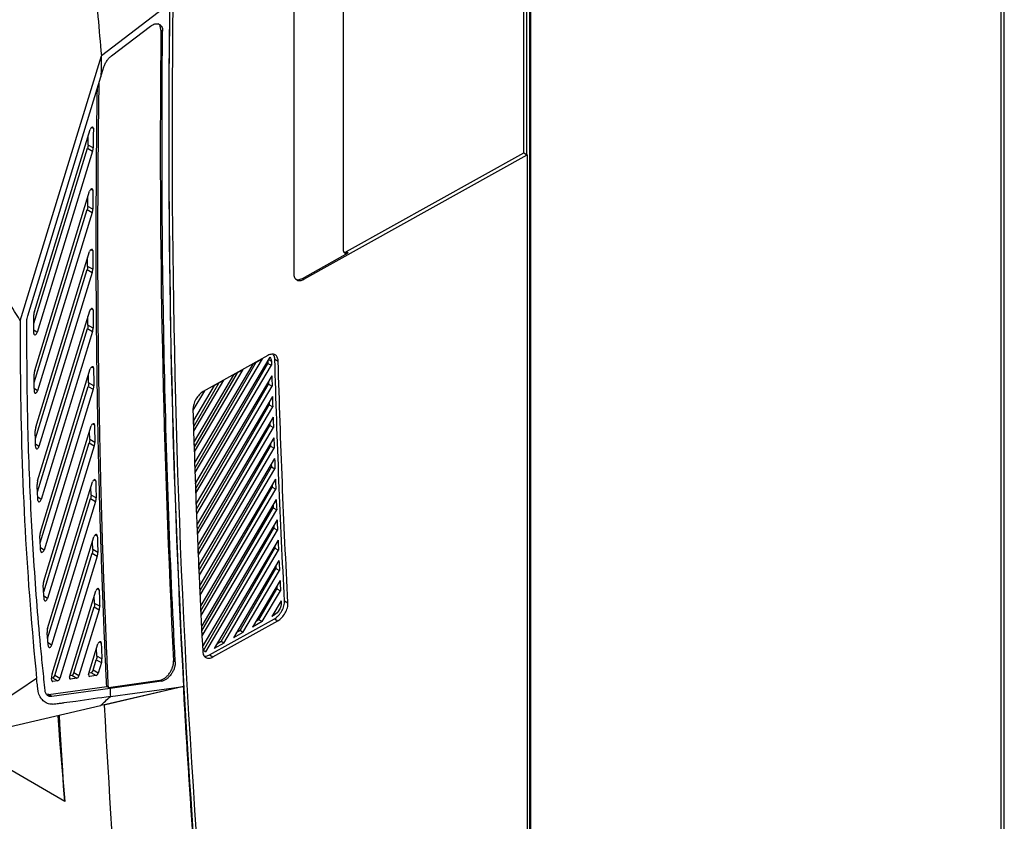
# Model space of a CAD drawing. Header units: millimetres. Extents: x 82 to 1002, y -172 to 1064.
# Tile 155 of 159: x 876 to 980, y 759 to 844. Entities that reach past the tile are written whole.
import ezdxf

# ---------------------------------------------------------------- set-up
doc = ezdxf.new("R2010")
doc.units = ezdxf.units.MM

msp = doc.modelspace()

# ---------------------------------------------------------------- linework, layer by layer
at = {"color": 7, "linetype": 'Continuous', "lineweight": 25}
for p, q in [((979.9, 996.42), (979.9, 700.01)), ((980.26, 700.52), (980.26, 996.93)), ((930.22, 952.23), (930.22, 687.26)), ((930.15, 687.3), (930.15, 948.52)), ((929.51, 829.55), (929.51, 862.21)), ((929.79, 862.37), (929.79, 829.38)), ((910.45, 851.18), (910.45, 819.33)), ((905.22, 847.45), (905.22, 816.83)), ((892.11, 845.28), (884.9, 839.81)), ((885.99, 839.82), (890.09, 842.93)), ((891.19, 842.51), (891.37, 842.41)), ((876.33, 811.84), (884.9, 839.81)), ((884.86, 837.59), (885.17, 838.63)), ((877.13, 812.35), (884.86, 837.59)), ((877.83, 812.82), (883.71, 832.03)), ((883.5, 830.38), (883.51, 831.36)), ((877.77, 811.53), (883.44, 830.04)), ((883.44, 830.04), (883.98, 829.74)), ((884.04, 830.08), (883.5, 830.38)), ((883.98, 829.74), (878.12, 810.59)), ((906.3, 816.21), (929.86, 829.34)), ((910.8, 819.13), (929.51, 829.55)), ((929.51, 829.55), (929.79, 829.38)), ((929.79, 829.38), (929.86, 829.34)), ((929.86, 829.34), (929.86, 686.66)), ((877.86, 806.57), (883.66, 825.52)), ((883.46, 823.91), (883.46, 824.87)), ((877.81, 805.32), (883.4, 823.57)), ((883.4, 823.57), (883.94, 823.27)), ((884, 823.61), (883.46, 823.91)), ((883.94, 823.27), (878.17, 804.43)), ((877.97, 800.6), (883.64, 819.13)), ((883.45, 817.58), (883.45, 818.51)), ((906.13, 816.31), (910.98, 819.02)), ((910.8, 819.13), (910.98, 819.02)), ((883.99, 817.27), (883.45, 817.58)), ((877.94, 799.4), (883.4, 817.23)), ((883.94, 816.92), (878.31, 798.56)), ((883.4, 817.23), (883.94, 816.92)), ((906.13, 816.31), (906.3, 816.21)), ((878.17, 794.93), (883.67, 812.88)), ((883.49, 811.37), (883.48, 812.27)), ((884.03, 811.06), (883.49, 811.37)), ((878.15, 793.77), (883.44, 811.01)), ((883.98, 810.71), (878.54, 792.97)), ((883.44, 811.01), (883.98, 810.71)), ((902.69, 807.98), (894.86, 794.72)), ((902.5, 808.17), (895.66, 804.36)), ((900.9, 807.26), (894.78, 796.9)), ((894.8, 796.3), (901.24, 807.45)), ((894.82, 795.81), (901.92, 807.83)), ((894.88, 794.12), (902.5, 807.34)), ((894.89, 793.63), (902.87, 807.13)), ((900.9, 807.26), (901.92, 807.83)), ((902.5, 807.65), (902.5, 807.34)), ((902.5, 807.34), (902.87, 807.13)), ((903.22, 807.78), (903.58, 807.58)), ((878.46, 789.52), (883.73, 806.75)), ((883.56, 805.28), (883.55, 806.16)), ((898.87, 806.13), (894.71, 799.09)), ((894.73, 798.48), (899.27, 806.35)), ((894.74, 797.99), (899.89, 806.7)), ((902.9, 806.03), (894.93, 792.54)), ((898.87, 806.13), (899.89, 806.7)), ((878.45, 788.39), (883.51, 804.91)), ((883.51, 804.91), (884.05, 804.61)), ((884.1, 804.97), (883.56, 805.28)), ((896.83, 805), (894.64, 801.29)), ((894.66, 800.67), (897.31, 805.26)), ((894.67, 800.19), (897.85, 805.56)), ((894.96, 791.95), (902.57, 805.14)), ((894.98, 791.46), (902.94, 804.93)), ((896.83, 805), (897.85, 805.56)), ((902.56, 805.45), (902.57, 805.14)), ((902.57, 805.14), (902.94, 804.93)), ((884.05, 804.61), (878.85, 787.63)), ((894.61, 802.39), (895.82, 804.43)), ((902.97, 803.83), (895.02, 790.37)), ((895.59, 804.3), (895.82, 804.43)), ((895.04, 789.79), (902.64, 802.95)), ((902.63, 803.25), (902.64, 802.95)), ((902.64, 802.95), (903, 802.74)), ((895.06, 789.29), (903, 802.74)), ((878.81, 784.33), (883.83, 800.73)), ((903.04, 801.64), (895.11, 788.21)), ((895.13, 787.63), (902.71, 800.76)), ((902.7, 801.06), (902.71, 800.76)), ((902.71, 800.76), (903.08, 800.55)), ((883.67, 799.3), (883.66, 800.16)), ((895.15, 787.14), (903.08, 800.55)), ((878.81, 783.23), (883.62, 798.93)), ((884.16, 798.63), (879.22, 782.51)), ((883.62, 798.93), (884.16, 798.63)), ((884.21, 798.99), (883.67, 799.3)), ((903.12, 799.46), (895.2, 786.06)), ((902.77, 798.88), (902.78, 798.58)), ((895.22, 785.49), (902.78, 798.58)), ((895.25, 784.99), (903.16, 798.37)), ((902.78, 798.58), (903.16, 798.37)), ((903.2, 797.29), (895.3, 783.92)), ((902.85, 796.71), (902.86, 796.41)), ((895.32, 783.35), (902.86, 796.41)), ((895.35, 782.85), (903.24, 796.2)), ((902.86, 796.41), (903.24, 796.2)), ((879.22, 779.35), (883.96, 794.82)), ((903.28, 795.12), (895.4, 781.78)), ((902.94, 794.54), (902.95, 794.25)), ((883.81, 793.43), (883.79, 794.27)), ((884.35, 793.13), (883.81, 793.43)), ((895.42, 781.21), (902.95, 794.25)), ((895.45, 780.71), (903.32, 794.04)), ((902.95, 794.25), (903.32, 794.04)), ((879.23, 778.28), (883.76, 793.06)), ((884.3, 792.76), (879.65, 777.59)), ((883.76, 793.06), (884.3, 792.76)), ((903.37, 792.96), (895.5, 779.64)), ((903.03, 792.38), (903.04, 792.1)), ((895.53, 779.09), (903.04, 792.1)), ((895.56, 778.58), (903.42, 791.89)), ((903.04, 792.1), (903.42, 791.89)), ((881.03, 761.08), (829.35, 790.91)), ((903.46, 790.81), (895.61, 777.52)), ((895.68, 777.03), (903.13, 789.95)), ((895.92, 776.89), (903.51, 789.74)), ((903.12, 790.23), (903.13, 789.95)), ((903.13, 789.95), (903.51, 789.74)), ((879.7, 774.56), (884.12, 789.02)), ((883.99, 787.67), (883.96, 788.49)), ((903.56, 788.67), (896.8, 777.23)), ((879.98, 774.38), (883.93, 787.29)), ((883.93, 787.29), (884.47, 786.99)), ((884.53, 787.36), (883.99, 787.67)), ((897.55, 777.96), (903.23, 787.81)), ((897.82, 777.8), (903.61, 787.6)), ((903.22, 788.09), (903.23, 787.81)), ((903.23, 787.81), (903.61, 787.6)), ((884.47, 786.99), (880.51, 774.06)), ((903.66, 786.53), (898.84, 778.37)), ((899.55, 779.12), (903.33, 785.68)), ((899.86, 778.93), (903.71, 785.46)), ((903.32, 785.95), (903.33, 785.68)), ((903.33, 785.68), (903.71, 785.46)), ((903.77, 784.4), (900.87, 779.5)), ((881.53, 774.22), (884.32, 783.32)), ((901.55, 780.27), (903.44, 783.55)), ((901.89, 780.07), (903.82, 783.33)), ((903.42, 783.82), (903.44, 783.55)), ((903.44, 783.55), (903.82, 783.33)), ((884.19, 782), (884.16, 782.8)), ((884.73, 781.7), (884.19, 782)), ((903.88, 782.27), (902.91, 780.63)), ((903.88, 782.27), (903.89, 782.04)), ((904.25, 782.26), (904.61, 782.06)), ((882.01, 774.66), (884.14, 781.62)), ((884.68, 781.32), (882.54, 774.34)), ((884.14, 781.62), (884.68, 781.32)), ((896.33, 776.56), (903.18, 780.38)), ((896.69, 776.35), (903.53, 780.16)), ((901.89, 780.07), (900.87, 779.5)), ((901.55, 780.27), (901.22, 780.08)), ((901.89, 780.07), (901.55, 780.27)), ((903.18, 780.78), (902.91, 780.63)), ((903.18, 780.38), (903.53, 780.16)), ((899.86, 778.93), (898.84, 778.37)), ((899.55, 779.12), (899.15, 778.89)), ((899.86, 778.93), (899.55, 779.12)), ((897.82, 777.8), (896.8, 777.23)), ((897.55, 777.96), (897.08, 777.69)), ((897.82, 777.8), (897.55, 777.96)), ((883.56, 774.5), (884.54, 777.72)), ((884.42, 776.43), (884.39, 777.22)), ((895.62, 777.33), (895.61, 777.52)), ((895.92, 776.89), (895.81, 776.95)), ((884.03, 774.94), (884.37, 776.05)), ((884.37, 776.05), (884.91, 775.74)), ((884.96, 776.13), (884.42, 776.43)), ((884.91, 775.74), (884.57, 774.62)), ((892.71, 775.82), (892.53, 775.92)), ((896.33, 776.56), (896.69, 776.35)), ((883.61, 774.67), (883.8, 774.7)), ((883.8, 774.7), (884.34, 774.38)), ((884.57, 774.62), (884.03, 774.94)), ((879.67, 773.86), (879.64, 774.12)), ((879.75, 774.14), (880.29, 773.82)), ((880.29, 773.82), (879.79, 773.75)), ((880.51, 774.06), (879.98, 774.38)), ((881.59, 774.39), (881.78, 774.42)), ((882.31, 774.1), (881.64, 774.01)), ((881.78, 774.42), (882.31, 774.1)), ((882.54, 774.34), (882.01, 774.66)), ((884.34, 774.38), (883.66, 774.29)), ((885.65, 773.13), (891.07, 773.88)), ((891.25, 773.78), (885.82, 773.02)), ((891.07, 773.88), (891.25, 773.78)), ((879.31, 772.38), (885.47, 773.24)), ((885.82, 773.02), (879.66, 772.17)), ((893.58, 773.22), (885.21, 771.27)), ((893.58, 773.24), (885.39, 771.34)), ((885.65, 773.13), (885.47, 773.24)), ((885.86, 772.17), (893.58, 773.24)), ((879.31, 772.38), (879.1, 772.4)), ((879.66, 772.17), (879.31, 772.38)), ((874.07, 768.72), (884.8, 771.2)), ((885.39, 771.34), (884.8, 771.2)), ((885.21, 771.27), (885.17, 771.29))]:
    msp.add_line(p, q, dxfattribs=at)
at = {"color": 8, "linetype": 'Continuous', "lineweight": 25}
for p, q in [((883.86, 832.24), (884.06, 832.15)), ((883.8, 825.72), (884, 825.63)), ((883.79, 819.34), (883.99, 819.25)), ((883.82, 813.09), (884.02, 813)), ((878.12, 810.59), (877.77, 810.83)), ((883.88, 806.95), (884.08, 806.86)), ((902.55, 807.74), (902.86, 807.57)), ((878.17, 804.43), (877.82, 804.67)), ((883.98, 800.94), (884.17, 800.85)), ((878.31, 798.56), (877.96, 798.8)), ((884.12, 795.03), (884.31, 794.94)), ((878.54, 792.97), (878.18, 793.22)), ((884.28, 789.23), (884.47, 789.14)), ((878.85, 787.63), (878.48, 787.88)), ((884.48, 783.53), (884.67, 783.44)), ((879.22, 782.51), (878.84, 782.76)), ((903.78, 782.1), (903.89, 782.04)), ((903.04, 780.86), (903.18, 780.78)), ((879.65, 777.59), (879.27, 777.85)), ((884.7, 777.93), (884.89, 777.84)), ((879.79, 773.75), (879.68, 773.82)), ((881.64, 774.01), (881.53, 774.08)), ((883.66, 774.29), (883.56, 774.36))]:
    msp.add_line(p, q, dxfattribs=at)
at = {"color": 7, "linetype": 'Continuous', "lineweight": 25, "flags": 128}
for points in [[(880.29, 770.14), (880.36, 769.18), (880.49, 767.55), (880.62, 765.93), (880.75, 764.31), (880.89, 762.69), (881.03, 761.08)], [(881.03, 761.08), (880.92, 762.71), (880.82, 764.34), (880.72, 765.97), (880.62, 767.61), (880.53, 769.24), (880.47, 770.19)]]:
    msp.add_lwpolyline(points, dxfattribs=at)
at = {"color": 7, "linetype": 'Continuous', "lineweight": 25}
for centre, major_axis, ratio, start_param, end_param in [((1747.81, 1308.53), (610.53, 1020.97), 0.587369, 2.350899, 2.470439), ((1748.16, 1308.33), (610.53, 1020.97), 0.587369, 2.350899, 2.523225), ((1748.16, 1308.33), (610.78, 1021.4), 0.587369, 2.350552, 2.425574), ((1676.1, 1261.18), (564.59, 944.15), 0.587369, 2.343195, 2.345648), ((883.87, 774.93), (0.128, 0.215), 0.587722, 3.582725, 5.109655), ((879.81, 774.37), (0.128, 0.215), 0.587722, 3.582725, 5.109655), ((880.35, 774.05), (0.128, 0.215), 0.587722, 3.582725, 5.109655), ((881.7, 774.24), (0.128, 0.215), 0.587337, 1.968065, 3.582354), ((881.84, 774.65), (0.128, 0.215), 0.587722, 3.582725, 5.109655), ((882.37, 774.33), (0.128, 0.215), 0.587722, 3.582725, 5.109655), ((883.73, 774.52), (0.128, 0.215), 0.587337, 1.968065, 3.582354), ((884.4, 774.61), (0.128, 0.215), 0.587722, 3.582725, 5.109655), ((1676.1, 1261.18), (564.59, 944.15), 0.587369, 2.418155, 2.419136)]:
    msp.add_ellipse(centre, major_axis=major_axis, ratio=ratio, start_param=start_param, end_param=end_param, dxfattribs=at)
for points, knots in [([(865.34, 841.76), (865.32, 842.63), (865.35, 843.5), (865.44, 845.26), (865.51, 846.14), (865.75, 848.8), (865.94, 850.58), (866.47, 854.16), (866.8, 855.97), (867.42, 858.7), (867.65, 859.62), (868.16, 861.46), (868.44, 862.39), (869.33, 865.16), (870, 867), (871.08, 869.77), (871.45, 870.69), (872.21, 872.53), (872.6, 873.45), (873.39, 875.29), (873.79, 876.21), (874.36, 877.6), (874.55, 878.06), (874.92, 878.99), (875.1, 879.45), (875.64, 880.85), (875.99, 881.78), (876.52, 883.17), (876.7, 883.64), (877.08, 884.57), (877.27, 885.03), (877.48, 885.5)], [0, 0, 0, 0, 0.0625, 0.0625, 0.125, 0.125, 0.25, 0.25, 0.375, 0.375, 0.4375, 0.4375, 0.5, 0.5, 0.625, 0.625, 0.6875, 0.6875, 0.75, 0.75, 0.8125, 0.8125, 0.84375, 0.84375, 0.875, 0.875, 0.9375, 0.9375, 0.96875, 0.96875, 1, 1, 1, 1]), ([(884.18, 848.03), (884.3, 846.67), (884.43, 845.3), (884.66, 842.56), (884.78, 841.19), (884.9, 839.81)], [0, 0, 0, 0, 0.5, 0.5, 1, 1, 1, 1]), ([(890.09, 842.93), (890.17, 842.99), (890.25, 843.04), (890.41, 843.12), (890.49, 843.15), (890.64, 843.19), (890.72, 843.2), (890.86, 843.19), (890.92, 843.18), (891.04, 843.13), (891.1, 843.09), (891.19, 843), (891.24, 842.95), (891.33, 842.76), (891.37, 842.6), (891.37, 842.41)], [0, 0, 0, 0, 0.125, 0.125, 0.25, 0.25, 0.375, 0.375, 0.5, 0.5, 0.625, 0.625, 0.75, 0.75, 1, 1, 1, 1]), ([(891.19, 842.51), (891.17, 842.64), (891.15, 842.9), (891.02, 843.14), (890.89, 843.19), (890.85, 843.21)], [0, 0, 0, 0, 0.416222, 0.832492, 1, 1, 1, 1]), ([(892.71, 775.82), (892.14, 786.71), (891.75, 797.71), (891.3, 819.92), (891.25, 831.12), (891.37, 842.41)], [0, 0, 0, 0, 0.5, 0.5, 1, 1, 1, 1]), ([(885.17, 838.63), (885.21, 838.74), (885.25, 838.86), (885.36, 839.08), (885.43, 839.19), (885.57, 839.4), (885.65, 839.5), (885.81, 839.67), (885.9, 839.75), (885.99, 839.82)], [0, 0, 0, 0, 0.25, 0.25, 0.5, 0.5, 0.75, 0.75, 1, 1, 1, 1]), ([(885.47, 773.24), (885.45, 773.69), (885.39, 774.96), (885.29, 777.05), (885.19, 779.5), (885.11, 781.55), (885.03, 783.59), (884.95, 785.64), (884.87, 788.11), (884.79, 790.57), (884.72, 793.04), (884.67, 795.11), (884.62, 797.17), (884.57, 799.24), (884.53, 801.72), (884.48, 804.21), (884.45, 806.7), (884.42, 808.78), (884.4, 810.86), (884.38, 812.94), (884.37, 815.44), (884.36, 817.95), (884.36, 820.46), (884.36, 822.55), (884.37, 824.65), (884.38, 826.75), (884.4, 829.27), (884.42, 831.79), (884.45, 834.16), (884.47, 835.69), (884.49, 836.38)], [0, 0, 0, 0, 0.022089, 0.061502, 0.100914, 0.140326, 0.160032, 0.199444, 0.238856, 0.278268, 0.31768, 0.357092, 0.376798, 0.41621, 0.455622, 0.495034, 0.534446, 0.573858, 0.593564, 0.632976, 0.672388, 0.7118, 0.751212, 0.790624, 0.81033, 0.849742, 0.889154, 0.928566, 0.967978, 1, 1, 1, 1]), ([(885.65, 773.13), (885.63, 773.59), (885.57, 774.86), (885.47, 776.95), (885.37, 779.4), (885.29, 781.45), (885.21, 783.5), (885.13, 785.55), (885.05, 788.01), (884.97, 790.48), (884.9, 792.95), (884.85, 795.01), (884.8, 797.07), (884.75, 799.14), (884.71, 801.62), (884.66, 804.11), (884.63, 806.6), (884.6, 808.68), (884.58, 810.76), (884.56, 812.84), (884.55, 815.35), (884.54, 817.85), (884.54, 820.36), (884.54, 822.46), (884.55, 824.55), (884.56, 826.65), (884.58, 829.17), (884.6, 831.7), (884.63, 834.23), (884.66, 836), (884.68, 836.92), (884.68, 837)], [0, 0, 0, 0, 0.021978, 0.060947, 0.099917, 0.138886, 0.158371, 0.197341, 0.23631, 0.27528, 0.314249, 0.353219, 0.372703, 0.411673, 0.450642, 0.489612, 0.528581, 0.567551, 0.587036, 0.626005, 0.664975, 0.703944, 0.742914, 0.781883, 0.801368, 0.840337, 0.879307, 0.918276, 0.957246, 0.996215, 1, 1, 1, 1]), ([(884.06, 832.15), (884.06, 832.19), (884.05, 832.23), (883.99, 832.28), (883.96, 832.28), (883.88, 832.26), (883.83, 832.22), (883.76, 832.14), (883.73, 832.09), (883.71, 832.03)], [0, 0, 0, 0, 0.25, 0.25, 0.5, 0.5, 0.75, 0.75, 1, 1, 1, 1]), ([(884, 825.63), (884, 825.68), (883.99, 825.72), (883.94, 825.76), (883.9, 825.76), (883.82, 825.74), (883.78, 825.71), (883.7, 825.62), (883.67, 825.57), (883.66, 825.52)], [0, 0, 0, 0, 0.25, 0.25, 0.5, 0.5, 0.75, 0.75, 1, 1, 1, 1]), ([(876.33, 811.84), (875.29, 813.57), (874.22, 815.28), (872.65, 817.86), (872.13, 818.72), (871.11, 820.46), (870.61, 821.34), (870.12, 822.23)], [0, 0, 0, 0, 0.5, 0.5, 0.75, 0.75, 1, 1, 1, 1]), ([(883.99, 819.25), (883.99, 819.3), (883.98, 819.33), (883.92, 819.38), (883.89, 819.38), (883.81, 819.36), (883.76, 819.32), (883.69, 819.24), (883.66, 819.19), (883.64, 819.13)], [0, 0, 0, 0, 0.25, 0.25, 0.5, 0.5, 0.75, 0.75, 1, 1, 1, 1]), ([(910.45, 819.33), (910.45, 819.29), (910.45, 819.25), (910.46, 819.18), (910.47, 819.15), (910.5, 819.09), (910.52, 819.07), (910.55, 819.02), (910.58, 819), (910.65, 818.96), (910.71, 818.95), (910.84, 818.96), (910.91, 818.98), (910.98, 819.02)], [0, 0, 0, 0, 0.125, 0.125, 0.25, 0.25, 0.375, 0.375, 0.5, 0.5, 0.75, 0.75, 1, 1, 1, 1]), ([(910.53, 819.06), (910.58, 819.06), (910.67, 819.06), (910.77, 819.11), (910.8, 819.13)], [0, 0, 0, 0, 0.587219, 1, 1, 1, 1]), ([(905.22, 816.83), (905.22, 816.67), (905.25, 816.53), (905.36, 816.29), (905.44, 816.2), (905.64, 816.08), (905.76, 816.06), (906.02, 816.08), (906.16, 816.13), (906.3, 816.21)], [0, 0, 0, 0, 0.392699, 0.392699, 0.785398, 0.785398, 1.178097, 1.178097, 1.570796, 1.570796, 1.570796, 1.570796]), ([(905.36, 816.27), (905.43, 816.23), (905.57, 816.15), (905.85, 816.18), (906.05, 816.28), (906.13, 816.31)], [0, 0, 0, 0, 0.300903, 0.722932, 1, 1, 1, 1]), ([(884.02, 813), (884.01, 813.04), (884, 813.08), (883.95, 813.12), (883.91, 813.13), (883.83, 813.1), (883.79, 813.07), (883.71, 812.98), (883.69, 812.93), (883.67, 812.88)], [0, 0, 0, 0, 0.25, 0.25, 0.5, 0.5, 0.75, 0.75, 1, 1, 1, 1]), ([(876.33, 811.84), (876.33, 810.5), (876.33, 808.49), (876.41, 795.59), (877.02, 784.36), (878.07, 774.08)], [0.2994781, 0.2994781, 0.2994781, 0.2994781, 0.3553242, 0.3829184, 0.8360594, 0.8360594, 0.8360594, 0.8360594]), ([(878.96, 772.8), (878.88, 773.59), (878.8, 774.37), (878.64, 775.95), (878.41, 778.32), (878.2, 780.71), (877.83, 785.5), (877.63, 788.73), (877.31, 795.24), (877.19, 798.52), (877.09, 803.49), (877.07, 805.15), (877.04, 808.48), (877.04, 810.15), (877.04, 811.83)], [0, 0, 0, 0, 0.0625, 0.0625, 0.125, 0.25, 0.25, 0.5, 0.5, 0.75, 0.75, 0.875, 0.875, 1, 1, 1, 1]), ([(877.77, 810.48), (877.77, 810.43), (877.79, 810.39), (877.84, 810.35), (877.88, 810.35), (877.96, 810.37), (878, 810.4), (878.07, 810.49), (878.1, 810.54), (878.12, 810.59)], [0, 0, 0, 0, 0.25, 0.25, 0.5, 0.5, 0.75, 0.75, 1, 1, 1, 1]), ([(903.58, 807.58), (903.57, 807.74), (903.54, 807.88), (903.43, 808.1), (903.35, 808.19), (903.15, 808.3), (903.03, 808.32), (902.78, 808.29), (902.64, 808.25), (902.5, 808.17)], [0.031193, 0.031193, 0.031193, 0.031193, 0.416094, 0.416094, 0.800995, 0.800995, 1.185896, 1.185896, 1.570796, 1.570796, 1.570796, 1.570796]), ([(903.22, 807.78), (903.21, 807.92), (903.19, 808.13), (903.07, 808.25), (903.03, 808.3)], [0, 0, 0, 0, 0.610607, 1, 1, 1, 1]), ([(884.08, 806.86), (884.08, 806.91), (884.06, 806.95), (884.01, 806.99), (883.97, 806.99), (883.89, 806.97), (883.85, 806.93), (883.78, 806.85), (883.75, 806.8), (883.73, 806.75)], [0, 0, 0, 0, 0.25, 0.25, 0.5, 0.5, 0.75, 0.75, 1, 1, 1, 1]), ([(877.86, 806.57), (877.84, 806.5), (877.82, 806.44), (877.8, 806.32), (877.8, 806.26), (877.8, 806.21)], [0, 0, 0, 0, 0.5, 0.5, 1, 1, 1, 1]), ([(883.56, 805.28), (883.57, 805.22), (883.56, 805.16), (883.54, 805.04), (883.53, 804.98), (883.51, 804.91)], [0, 0, 0, 0, 0.5, 0.5, 1, 1, 1, 1]), ([(884.05, 804.61), (884.07, 804.68), (884.08, 804.74), (884.1, 804.86), (884.11, 804.92), (884.1, 804.97)], [0, 0, 0, 0, 0.5, 0.5, 1, 1, 1, 1]), ([(877.83, 804.31), (877.83, 804.26), (877.84, 804.23), (877.89, 804.18), (877.93, 804.18), (878.01, 804.21), (878.05, 804.24), (878.13, 804.32), (878.15, 804.37), (878.17, 804.43)], [0, 0, 0, 0, 0.25, 0.25, 0.5, 0.5, 0.75, 0.75, 1, 1, 1, 1]), ([(895.66, 804.36), (895.52, 804.28), (895.37, 804.16), (895.11, 803.89), (894.99, 803.73), (894.79, 803.38), (894.71, 803.19), (894.6, 802.83), (894.58, 802.65), (894.58, 802.49)], [1.570796, 1.570796, 1.570796, 1.570796, 1.971231, 1.971231, 2.371666, 2.371666, 2.772101, 2.772101, 3.172536, 3.172536, 3.172536, 3.172536]), ([(884.17, 800.85), (884.17, 800.89), (884.16, 800.93), (884.11, 800.97), (884.07, 800.98), (883.99, 800.95), (883.95, 800.92), (883.87, 800.83), (883.85, 800.78), (883.83, 800.73)], [0, 0, 0, 0, 0.25, 0.25, 0.5, 0.5, 0.75, 0.75, 1, 1, 1, 1]), ([(877.97, 800.6), (877.95, 800.54), (877.94, 800.47), (877.92, 800.35), (877.91, 800.29), (877.91, 800.23)], [0, 0, 0, 0, 0.5, 0.5, 1, 1, 1, 1]), ([(883.67, 799.3), (883.67, 799.24), (883.67, 799.18), (883.65, 799.06), (883.64, 799), (883.62, 798.93)], [0, 0, 0, 0, 0.5, 0.5, 1, 1, 1, 1]), ([(884.16, 798.63), (884.18, 798.69), (884.19, 798.76), (884.21, 798.88), (884.21, 798.94), (884.21, 798.99)], [0, 0, 0, 0, 0.5, 0.5, 1, 1, 1, 1]), ([(877.97, 798.44), (877.97, 798.39), (877.99, 798.36), (878.04, 798.31), (878.08, 798.31), (878.16, 798.34), (878.2, 798.37), (878.27, 798.45), (878.3, 798.51), (878.31, 798.56)], [0, 0, 0, 0, 0.25, 0.25, 0.5, 0.5, 0.75, 0.75, 1, 1, 1, 1]), ([(878.17, 794.93), (878.15, 794.86), (878.14, 794.8), (878.12, 794.67), (878.12, 794.6), (878.12, 794.54)], [0, 0, 0, 0, 0.5, 0.5, 1, 1, 1, 1]), ([(878.2, 792.85), (878.2, 792.85), (878.2, 792.86), (878.17, 793.42), (878.14, 793.98), (878.12, 794.54)], [0.4996048, 0.4996048, 0.4996048, 0.4996048, 0.50000036, 0.50000036, 0.54321662, 0.54321662, 0.54321662, 0.54321662]), ([(884.31, 794.94), (884.31, 794.99), (884.29, 795.02), (884.24, 795.06), (884.2, 795.07), (884.12, 795.04), (884.08, 795.01), (884, 794.92), (883.98, 794.87), (883.96, 794.82)], [0, 0, 0, 0, 0.25, 0.25, 0.5, 0.5, 0.75, 0.75, 1, 1, 1, 1]), ([(883.81, 793.43), (883.82, 793.37), (883.81, 793.31), (883.79, 793.19), (883.78, 793.12), (883.76, 793.06)], [0, 0, 0, 0, 0.5, 0.5, 1, 1, 1, 1]), ([(878.2, 792.85), (878.2, 792.8), (878.22, 792.77), (878.27, 792.73), (878.31, 792.72), (878.39, 792.75), (878.43, 792.78), (878.5, 792.87), (878.53, 792.92), (878.54, 792.97)], [0, 0, 0, 0, 0.25, 0.25, 0.5, 0.5, 0.75, 0.75, 1, 1, 1, 1]), ([(884.3, 792.76), (884.32, 792.82), (884.33, 792.88), (884.35, 793.01), (884.36, 793.07), (884.35, 793.13)], [0, 0, 0, 0, 0.5, 0.5, 1, 1, 1, 1]), ([(878.46, 789.52), (878.43, 789.45), (878.42, 789.38), (878.4, 789.24), (878.4, 789.18), (878.4, 789.12)], [0, 0, 0, 0, 0.5, 0.5, 1, 1, 1, 1]), ([(884.47, 789.14), (884.47, 789.19), (884.45, 789.22), (884.4, 789.26), (884.36, 789.27), (884.28, 789.24), (884.24, 789.21), (884.17, 789.12), (884.14, 789.07), (884.12, 789.02)], [0, 0, 0, 0, 0.25, 0.25, 0.5, 0.5, 0.75, 0.75, 1, 1, 1, 1]), ([(878.5, 787.5), (878.51, 787.46), (878.52, 787.42), (878.58, 787.38), (878.61, 787.38), (878.69, 787.41), (878.73, 787.44), (878.8, 787.53), (878.83, 787.58), (878.85, 787.63)], [0, 0, 0, 0, 0.25, 0.25, 0.5, 0.5, 0.75, 0.75, 1, 1, 1, 1]), ([(883.99, 787.67), (883.99, 787.61), (883.99, 787.55), (883.97, 787.42), (883.95, 787.35), (883.93, 787.29)], [0, 0, 0, 0, 0.5, 0.5, 1, 1, 1, 1]), ([(884.47, 786.99), (884.49, 787.05), (884.51, 787.12), (884.53, 787.24), (884.53, 787.3), (884.53, 787.36)], [0, 0, 0, 0, 0.5, 0.5, 1, 1, 1, 1]), ([(878.81, 784.33), (878.79, 784.26), (878.77, 784.19), (878.75, 784.05), (878.75, 783.98), (878.75, 783.92)], [0, 0, 0, 0, 0.5, 0.5, 1, 1, 1, 1]), ([(878.87, 782.38), (878.85, 782.66), (878.83, 782.94), (878.79, 783.45), (878.77, 783.68), (878.75, 783.92)], [0.22795398, 0.22795398, 0.22795398, 0.22795398, 0.25000069, 0.25000069, 0.26830567, 0.26830567, 0.26830567, 0.26830567]), ([(884.67, 783.44), (884.66, 783.49), (884.65, 783.52), (884.59, 783.56), (884.56, 783.57), (884.48, 783.54), (884.44, 783.51), (884.36, 783.42), (884.34, 783.37), (884.32, 783.32)], [0, 0, 0, 0, 0.25, 0.25, 0.5, 0.5, 0.75, 0.75, 1, 1, 1, 1]), ([(878.87, 782.38), (878.88, 782.33), (878.89, 782.3), (878.95, 782.26), (878.99, 782.26), (879.07, 782.29), (879.11, 782.32), (879.18, 782.4), (879.2, 782.45), (879.22, 782.51)], [0, 0, 0, 0, 0.25, 0.25, 0.5, 0.5, 0.75, 0.75, 1, 1, 1, 1]), ([(884.19, 782), (884.19, 781.94), (884.19, 781.88), (884.17, 781.75), (884.16, 781.69), (884.14, 781.62)], [0, 0, 0, 0, 0.5, 0.5, 1, 1, 1, 1]), ([(903.18, 780.38), (903.25, 780.42), (903.32, 780.47), (903.47, 780.58), (903.54, 780.64), (903.67, 780.78), (903.73, 780.86), (903.85, 781.02), (903.91, 781.11), (904.06, 781.37), (904.14, 781.56), (904.21, 781.83), (904.23, 781.92), (904.25, 782.1), (904.25, 782.18), (904.25, 782.26)], [0, 0, 0, 0, 0.125, 0.125, 0.25, 0.25, 0.375, 0.375, 0.5, 0.5, 0.75, 0.75, 0.875, 0.875, 1, 1, 1, 1]), ([(903.89, 782.04), (903.9, 781.83), (903.83, 781.56), (903.56, 781.09), (903.37, 780.89), (903.18, 780.78)], [0, 0, 0, 0, 0.5, 0.5, 1, 1, 1, 1]), ([(903.53, 780.16), (903.68, 780.25), (903.82, 780.36), (904.09, 780.64), (904.22, 780.81), (904.42, 781.16), (904.5, 781.35), (904.6, 781.72), (904.62, 781.9), (904.61, 782.06)], [4.712389, 4.712389, 4.712389, 4.712389, 5.119697, 5.119697, 5.527005, 5.527005, 5.934314, 5.934314, 6.341622, 6.341622, 6.341622, 6.341622]), ([(884.68, 781.32), (884.7, 781.38), (884.71, 781.45), (884.73, 781.58), (884.73, 781.64), (884.73, 781.7)], [0, 0, 0, 0, 0.5, 0.5, 1, 1, 1, 1]), ([(879.22, 779.35), (879.2, 779.27), (879.18, 779.2), (879.17, 779.06), (879.17, 778.99), (879.17, 778.93)], [0, 0, 0, 0, 0.5, 0.5, 1, 1, 1, 1]), ([(879.31, 777.46), (879.28, 777.79), (879.25, 778.13), (879.2, 778.62), (879.19, 778.77), (879.17, 778.93)], [0.09845914, 0.09845914, 0.09845914, 0.09845914, 0.12500085, 0.12500085, 0.13726143, 0.13726143, 0.13726143, 0.13726143]), ([(884.89, 777.84), (884.89, 777.89), (884.87, 777.92), (884.82, 777.96), (884.78, 777.96), (884.7, 777.94), (884.66, 777.9), (884.59, 777.82), (884.56, 777.77), (884.54, 777.72)], [0, 0, 0, 0, 0.25, 0.25, 0.5, 0.5, 0.75, 0.75, 1, 1, 1, 1]), ([(879.31, 777.46), (879.31, 777.41), (879.33, 777.38), (879.39, 777.35), (879.42, 777.34), (879.5, 777.37), (879.54, 777.41), (879.61, 777.49), (879.64, 777.54), (879.65, 777.59)], [0, 0, 0, 0, 0.25, 0.25, 0.5, 0.5, 0.75, 0.75, 1, 1, 1, 1]), ([(895.61, 776.9), (895.62, 776.75), (895.65, 776.62), (895.77, 776.4), (895.85, 776.32), (896.04, 776.22), (896.16, 776.2), (896.41, 776.23), (896.55, 776.27), (896.69, 776.35)], [3.19956, 3.19956, 3.19956, 3.19956, 3.577767, 3.577767, 3.955975, 3.955975, 4.334182, 4.334182, 4.712389, 4.712389, 4.712389, 4.712389]), ([(895.92, 776.89), (895.89, 776.89), (895.87, 776.9), (895.71, 776.98), (895.63, 777.14), (895.62, 777.33)], [0.4089753, 0.4089753, 0.4089753, 0.4089753, 0.5, 0.5, 1, 1, 1, 1]), ([(884.42, 776.43), (884.43, 776.37), (884.42, 776.31), (884.41, 776.18), (884.39, 776.11), (884.37, 776.05)], [0, 0, 0, 0, 0.5, 0.5, 1, 1, 1, 1]), ([(884.91, 775.74), (884.93, 775.81), (884.95, 775.88), (884.96, 776.01), (884.97, 776.07), (884.96, 776.13)], [0, 0, 0, 0, 0.5, 0.5, 1, 1, 1, 1]), ([(891.07, 773.88), (891.16, 773.89), (891.24, 773.92), (891.42, 774), (891.51, 774.05), (891.69, 774.18), (891.77, 774.25), (891.94, 774.42), (892.02, 774.51), (892.16, 774.72), (892.23, 774.82), (892.34, 775.04), (892.39, 775.16), (892.46, 775.38), (892.49, 775.49), (892.52, 775.71), (892.53, 775.82), (892.53, 775.92)], [0, 0, 0, 0, 0.125, 0.125, 0.25, 0.25, 0.375, 0.375, 0.5, 0.5, 0.625, 0.625, 0.75, 0.75, 0.875, 0.875, 1, 1, 1, 1]), ([(892.71, 775.82), (892.71, 775.72), (892.7, 775.61), (892.67, 775.39), (892.64, 775.28), (892.57, 775.05), (892.52, 774.94), (892.41, 774.72), (892.34, 774.61), (892.2, 774.41), (892.12, 774.32), (891.95, 774.15), (891.86, 774.07), (891.69, 773.94), (891.6, 773.89), (891.42, 773.81), (891.33, 773.79), (891.25, 773.78)], [0, 0, 0, 0, 0.125, 0.125, 0.25, 0.25, 0.375, 0.375, 0.5, 0.5, 0.625, 0.625, 0.75, 0.75, 0.875, 0.875, 1, 1, 1, 1]), ([(895.78, 776.44), (895.79, 776.43), (895.9, 776.39), (896.1, 776.45), (896.27, 776.53), (896.33, 776.56)], [0, 0, 0, 0, 0.0825895, 0.7007579, 1, 1, 1, 1]), ([(885.86, 772.17), (884.64, 772), (883, 771.77), (881.3, 771.53), (880.68, 771.45), (880.4, 771.41), (880.16, 771.38), (880.01, 771.35), (879.88, 771.34), (879.69, 771.34), (879.46, 771.36), (879.2, 771.43), (878.97, 771.55), (878.69, 771.75), (878.41, 772.11), (878.26, 772.54), (878.2, 772.84), (878.19, 772.95), (878.17, 773.12), (878.13, 773.5), (878.09, 773.85), (878.07, 774.08)], [0, 0, 0, 0, 0.376631, 0.504171, 0.523868, 0.567192, 0.590581, 0.598703, 0.614326, 0.629952, 0.660658, 0.691387, 0.721752, 0.752148, 0.812828, 0.874205, 0.889788, 0.897623, 0.905488, 0.936994, 1, 1, 1, 1]), ([(879.7, 774.56), (879.67, 774.48), (879.66, 774.4), (879.64, 774.26), (879.64, 774.19), (879.64, 774.12)], [0, 0, 0, 0, 0.5, 0.5, 1, 1, 1, 1]), ([(879.67, 773.86), (879.67, 773.82), (879.69, 773.79), (879.73, 773.76), (879.76, 773.75), (879.79, 773.75)], [0, 0, 0, 0, 0.5, 0.5, 1, 1, 1, 1]), ([(879.66, 772.17), (879.57, 772.16), (879.48, 772.16), (879.36, 772.19), (879.32, 772.21), (879.25, 772.25), (879.21, 772.27), (879.12, 772.35), (879.07, 772.43), (878.99, 772.59), (878.97, 772.69), (878.96, 772.8)], [0, 0, 0, 0, 0.25, 0.25, 0.375, 0.375, 0.5, 0.5, 0.75, 0.75, 1, 1, 1, 1]), ([(902.8, 683.8), (902.7, 684.43), (902.51, 685.68), (902.23, 687.57), (901.95, 689.47), (901.67, 691.36), (901.4, 693.26), (901.13, 695.16), (900.87, 697.06), (900.61, 698.96), (900.35, 700.87), (900.1, 702.78), (899.85, 704.7), (899.6, 706.61), (899.36, 708.53), (899.13, 710.45), (898.89, 712.37), (898.66, 714.3), (898.44, 716.23), (898.22, 718.16), (898, 720.09), (897.78, 722.03), (897.57, 723.97), (897.37, 725.91), (897.16, 727.85), (896.97, 729.8), (896.77, 731.74), (896.58, 733.69), (896.39, 735.65), (896.21, 737.6), (896.03, 739.56), (895.86, 741.52), (895.69, 743.49), (895.52, 745.45), (895.35, 747.42), (895.19, 749.39), (895.04, 751.36), (894.89, 753.34), (894.74, 755.31), (894.59, 757.29), (894.45, 759.28), (894.32, 761.26), (894.19, 763.25), (894.06, 765.24), (893.93, 767.23), (893.81, 769.22), (893.69, 771.22), (893.62, 772.55), (893.58, 773.22)], [0, 0, 0, 0, 0.021777, 0.043553, 0.065327, 0.087099, 0.10887, 0.130638, 0.152406, 0.174171, 0.195935, 0.217697, 0.239457, 0.261216, 0.282973, 0.304728, 0.326482, 0.348233, 0.369984, 0.391732, 0.413479, 0.435224, 0.456967, 0.478709, 0.500449, 0.522187, 0.543924, 0.565659, 0.587392, 0.609123, 0.630853, 0.652581, 0.674308, 0.696032, 0.717755, 0.739477, 0.761196, 0.782914, 0.80463, 0.826345, 0.848058, 0.869769, 0.891478, 0.913186, 0.934892, 0.956596, 0.978299, 1, 1, 1, 1]), ([(884.8, 771.2), (884.82, 771.22), (885, 771.38), (885.35, 771.71), (885.68, 772.01), (885.86, 772.17)], [0, 0, 0, 0, 0.067467, 0.499994, 1, 1, 1, 1])]:
    msp.add_open_spline(points, degree=3, knots=knots, dxfattribs=at)
for points in [[(891.19, 842.51), (890.95, 819.92), (891.39, 797.71), (892.53, 775.92)], [(884.06, 832.15), (884.05, 831.46), (884.04, 830.77), (884.04, 830.08)], [(883.5, 830.38), (883.5, 830.27), (883.48, 830.16), (883.44, 830.04)], [(883.98, 829.74), (884.02, 829.86), (884.04, 829.97), (884.04, 830.08)], [(884, 825.63), (884, 824.96), (884, 824.28), (884, 823.61)], [(883.46, 823.91), (883.46, 823.8), (883.44, 823.69), (883.4, 823.57)], [(883.94, 823.27), (883.98, 823.39), (884, 823.5), (884, 823.61)], [(883.99, 819.25), (883.99, 818.59), (883.99, 817.93), (883.99, 817.27)], [(883.45, 817.58), (883.45, 817.47), (883.44, 817.35), (883.4, 817.23)], [(883.94, 816.92), (883.98, 817.05), (883.99, 817.16), (883.99, 817.27)], [(877.04, 811.83), (877.04, 811.99), (877.07, 812.17), (877.13, 812.35)], [(877.83, 812.82), (877.79, 812.7), (877.77, 812.58), (877.77, 812.47)], [(877.77, 810.48), (877.77, 811.14), (877.77, 811.81), (877.77, 812.47)], [(884.02, 813), (884.02, 812.35), (884.03, 811.71), (884.03, 811.06)], [(883.49, 811.37), (883.49, 811.26), (883.47, 811.14), (883.44, 811.01)], [(883.98, 810.71), (884.01, 810.83), (884.03, 810.95), (884.03, 811.06)], [(902.69, 807.98), (902.79, 807.89), (902.85, 807.75), (902.86, 807.57)], [(902.86, 807.57), (902.86, 807.42), (902.87, 807.28), (902.87, 807.13)], [(904.25, 782.26), (903.8, 790.7), (903.46, 799.21), (903.22, 807.78)], [(904.61, 782.06), (904.16, 790.5), (903.82, 799.01), (903.58, 807.58)], [(877.83, 804.31), (877.82, 804.94), (877.81, 805.57), (877.8, 806.21)], [(884.08, 806.86), (884.09, 806.23), (884.09, 805.6), (884.1, 804.97)], [(902.9, 806.03), (902.91, 805.66), (902.92, 805.3), (902.94, 804.93)], [(902.97, 803.83), (902.98, 803.47), (902.99, 803.1), (903, 802.74)], [(894.58, 802.49), (894.82, 793.9), (895.16, 785.37), (895.61, 776.9)], [(884.17, 800.85), (884.19, 800.23), (884.2, 799.61), (884.21, 798.99)], [(894.67, 800.19), (894.66, 800.55), (894.65, 800.92), (894.64, 801.29)], [(903.04, 801.64), (903.05, 801.28), (903.07, 800.92), (903.08, 800.55)], [(877.97, 798.44), (877.95, 799.03), (877.93, 799.63), (877.91, 800.23)], [(894.74, 797.99), (894.73, 798.36), (894.72, 798.72), (894.71, 799.09)], [(903.12, 799.46), (903.13, 799.1), (903.14, 798.74), (903.16, 798.37)], [(894.82, 795.81), (894.8, 796.17), (894.79, 796.53), (894.78, 796.9)], [(903.2, 797.29), (903.21, 796.93), (903.22, 796.57), (903.24, 796.2)], [(884.31, 794.94), (884.32, 794.34), (884.34, 793.73), (884.35, 793.13)], [(894.89, 793.63), (894.88, 793.99), (894.87, 794.35), (894.86, 794.72)], [(903.28, 795.12), (903.3, 794.76), (903.31, 794.4), (903.32, 794.04)], [(894.98, 791.46), (894.96, 791.82), (894.95, 792.18), (894.93, 792.54)], [(903.37, 792.96), (903.38, 792.6), (903.4, 792.24), (903.42, 791.89)], [(895.06, 789.29), (895.05, 789.65), (895.03, 790.01), (895.02, 790.37)], [(903.46, 790.81), (903.48, 790.45), (903.49, 790.09), (903.51, 789.74)], [(878.5, 787.5), (878.47, 788.04), (878.43, 788.58), (878.4, 789.12)], [(884.47, 789.14), (884.49, 788.55), (884.51, 787.95), (884.53, 787.36)], [(895.15, 787.14), (895.14, 787.5), (895.12, 787.86), (895.11, 788.21)], [(903.56, 788.67), (903.58, 788.31), (903.59, 787.95), (903.61, 787.6)], [(903.66, 786.53), (903.68, 786.17), (903.7, 785.82), (903.71, 785.46)], [(895.25, 784.99), (895.23, 785.35), (895.21, 785.7), (895.2, 786.06)], [(903.77, 784.4), (903.79, 784.04), (903.8, 783.69), (903.82, 783.33)], [(884.67, 783.44), (884.69, 782.86), (884.71, 782.28), (884.73, 781.7)], [(895.35, 782.85), (895.33, 783.2), (895.31, 783.56), (895.3, 783.92)], [(895.45, 780.71), (895.43, 781.07), (895.41, 781.42), (895.4, 781.78)], [(895.56, 778.58), (895.54, 778.94), (895.52, 779.29), (895.5, 779.64)], [(884.89, 777.84), (884.91, 777.27), (884.94, 776.7), (884.96, 776.13)], [(878.07, 774.08), (876, 772.67), (874.12, 771.42), (872.05, 770)], [(885.21, 771.27), (887.06, 736.26), (890.64, 702.38), (895.93, 669.82)]]:
    msp.add_open_spline(points, degree=3, dxfattribs=at)

doc.saveas('drawing.dxf')
